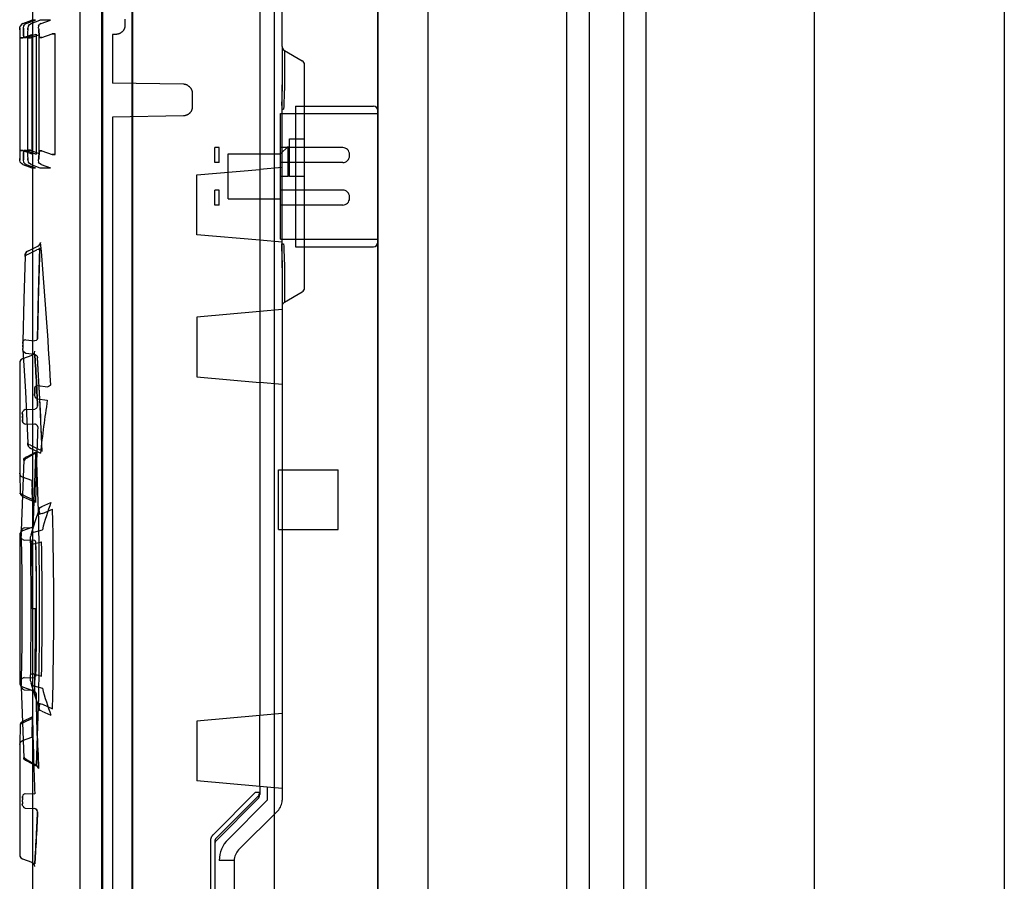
# Paper-space layout 'SUBMITTAL_E2H_2_1' of a CAD drawing. Header units: millimetres. Extents: x 0 to 841, y 0 to 594.
# Tile 42 of 67: x 286 to 294, y 494 to 501. Entities that reach past the tile are written whole.
import ezdxf

# ---------------------------------------------------------------- set-up
doc = ezdxf.new("R2010")
doc.units = ezdxf.units.MM
doc.header["$LTSCALE"] = 46.255
doc.linetypes.add('HIDDEN', pattern=[0.2, 0.1, -0.1])
doc.layers.get('0').update_dxf_attribs({"linetype": 'CONTINUOUS'})
for name, color, linetype in [('002___PRT_ALL_AXES', 7, 'CONTINUOUS'), ('CURVES', 7, 'CONTINUOUS'), ('GEVIND', 7, 'CONTINUOUS'), ('NOTES', 7, 'CONTINUOUS')]:
    doc.layers.add(name, color=color, linetype=linetype)

psp = doc.layouts.new('SUBMITTAL_E2H_2_1')

# ---------------------------------------------------------------- linework, layer by layer
at = {"color": 7, "linetype": 'CONTINUOUS'}
for p, q in [((288.6678, 322.3925), (288.6678, 547.3925)), ((289.0874, 322.3925), (289.0874, 547.3925)), ((290.2444, 547.3925), (290.2444, 322.3925)), ((290.4319, 547.3925), (290.4319, 322.3925)), ((290.7194, 547.3925), (290.7194, 322.3925)), ((290.9069, 547.3925), (290.9069, 322.3925)), ((292.3132, 547.3925), (292.3132, 322.3925)), ((293.9007, 547.3925), (293.9007, 322.3925)), ((286.6132, 547.2988), (286.6132, 322.4863)), ((286.3682, 507.3698), (286.3682, 492.8108)), ((286.6182, 507.3698), (286.6182, 492.8108)), ((287.6807, 505.6588), (287.6807, 495.1032)), ((286.1807, 491.526), (286.1807, 505.2063)), ((285.7027, 500.8832), (285.6898, 500.8753)), ((285.7027, 500.8832), (285.7781, 500.9108)), ((285.7305, 500.8832), (285.7176, 500.8752)), ((285.7305, 500.8832), (285.8074, 500.9108)), ((285.7579, 500.8752), (285.7707, 500.8832)), ((285.7707, 500.8832), (285.8449, 500.9108)), ((285.8074, 500.9108), (285.7781, 500.9108)), ((285.8545, 500.8831), (285.8417, 500.8751)), ((285.9333, 500.9108), (285.8449, 500.9108)), ((285.8545, 500.8831), (285.9333, 500.9108)), ((286.555, 500.921), (286.555, 500.8685)), ((285.6774, 500.8148), (285.6773, 500.7655)), ((285.6776, 500.8326), (285.6774, 500.8148)), ((285.6778, 500.844), (285.6776, 500.8326)), ((285.6776, 500.8326), (285.6778, 500.844)), ((285.6781, 500.848), (285.6778, 500.844)), ((285.6778, 500.844), (285.6781, 500.848)), ((285.6781, 500.848), (285.6811, 500.8629)), ((285.6898, 500.8753), (285.6811, 500.8629)), ((285.7089, 500.8628), (285.7058, 500.848)), ((285.7058, 500.848), (285.7069, 500.844)), ((285.7079, 500.8327), (285.7069, 500.844)), ((285.7069, 500.844), (285.7079, 500.8328)), ((285.7079, 500.8328), (285.7087, 500.8153)), ((285.7087, 500.8153), (285.7079, 500.8327)), ((285.7092, 500.7929), (285.7087, 500.8153)), ((285.7087, 500.8153), (285.7092, 500.7929)), ((285.7089, 500.8628), (285.7176, 500.8752)), ((285.742, 500.8141), (285.7413, 500.7908)), ((285.7431, 500.8323), (285.742, 500.8141)), ((285.7445, 500.8439), (285.7431, 500.8323)), ((285.7431, 500.8323), (285.7445, 500.8439)), ((285.7445, 500.8439), (285.7461, 500.8479)), ((285.7461, 500.8479), (285.7492, 500.8628)), ((285.7492, 500.8628), (285.7579, 500.8752)), ((285.833, 500.8627), (285.83, 500.8478)), ((285.83, 500.8478), (285.8325, 500.8439)), ((285.8325, 500.8439), (285.8347, 500.8328)), ((285.833, 500.8627), (285.8417, 500.8751)), ((285.8364, 500.8157), (285.8347, 500.8328)), ((285.8347, 500.8328), (285.8364, 500.8157)), ((285.8374, 500.7938), (285.8364, 500.8157)), ((285.8364, 500.8157), (285.8374, 500.7938)), ((286.5085, 500.7991), (286.5064, 500.7983)), ((286.5105, 500.8), (286.5085, 500.7991)), ((286.5125, 500.8009), (286.5105, 500.8)), ((286.5145, 500.8019), (286.5125, 500.8009)), ((286.5165, 500.8029), (286.5145, 500.8019)), ((286.5184, 500.804), (286.5165, 500.8029)), ((286.5203, 500.8052), (286.5184, 500.804)), ((286.5221, 500.8064), (286.5203, 500.8052)), ((286.5239, 500.8077), (286.5221, 500.8064)), ((286.5257, 500.809), (286.5239, 500.8077)), ((286.5275, 500.8104), (286.5257, 500.809)), ((286.5292, 500.8118), (286.5275, 500.8104)), ((286.5308, 500.8133), (286.5292, 500.8118)), ((286.5324, 500.8148), (286.5308, 500.8133)), ((286.534, 500.8164), (286.5324, 500.8148)), ((286.5355, 500.818), (286.534, 500.8164)), ((286.537, 500.8197), (286.5355, 500.818)), ((286.5384, 500.8214), (286.537, 500.8197)), ((286.5397, 500.8231), (286.5384, 500.8214)), ((286.5411, 500.8249), (286.5397, 500.8231)), ((286.5423, 500.8267), (286.5411, 500.8249)), ((286.5435, 500.8286), (286.5423, 500.8267)), ((286.5447, 500.8305), (286.5435, 500.8286)), ((286.5458, 500.8324), (286.5447, 500.8305)), ((286.5468, 500.8343), (286.5458, 500.8324)), ((286.5478, 500.8363), (286.5468, 500.8343)), ((286.5487, 500.8383), (286.5478, 500.8363)), ((286.5496, 500.8404), (286.5487, 500.8383)), ((286.5504, 500.8424), (286.5496, 500.8404)), ((286.5511, 500.8445), (286.5504, 500.8424)), ((286.5518, 500.8466), (286.5511, 500.8445)), ((286.5524, 500.8488), (286.5518, 500.8466)), ((286.5529, 500.8509), (286.5524, 500.8488)), ((286.5534, 500.8531), (286.5529, 500.8509)), ((286.5538, 500.8553), (286.5534, 500.8531)), ((286.5542, 500.8574), (286.5538, 500.8553)), ((286.5545, 500.8596), (286.5542, 500.8574)), ((286.5547, 500.8618), (286.5545, 500.8596)), ((286.5549, 500.8641), (286.5547, 500.8618)), ((286.555, 500.8663), (286.5549, 500.8641)), ((286.555, 500.8685), (286.555, 500.8663)), ((285.702, 500.7655), (285.6773, 500.7655)), ((285.6773, 500.7655), (285.702, 500.7655)), ((285.702, 500.7655), (285.7769, 500.7929)), ((285.7093, 500.767), (285.7092, 500.7929)), ((285.7092, 500.7929), (285.7093, 500.767)), ((285.734, 500.767), (285.7093, 500.767)), ((285.7093, 500.767), (285.734, 500.767)), ((285.734, 500.767), (285.8142, 500.7958)), ((285.7656, 500.7638), (285.7409, 500.7638)), ((285.7409, 500.7638), (285.7656, 500.7638)), ((285.7413, 500.7908), (285.741, 500.7638)), ((285.7656, 500.7638), (285.8356, 500.7899)), ((285.7769, 500.7929), (285.7769, 499.7966)), ((285.8142, 500.7958), (285.8142, 499.7938)), ((285.8356, 500.7899), (285.8356, 499.7996)), ((285.8378, 500.7684), (285.8374, 500.7938)), ((285.8374, 500.7938), (285.8378, 500.7684)), ((285.8623, 500.7684), (285.8378, 500.7684)), ((285.8378, 500.7684), (285.8623, 500.7684)), ((285.8623, 500.7684), (285.9482, 500.7986)), ((285.9727, 500.7986), (285.9482, 500.7986)), ((285.9482, 500.7986), (285.9727, 500.7986)), ((285.9727, 499.7909), (285.9727, 500.7986)), ((286.4826, 500.7935), (286.4507, 500.7924)), ((286.4507, 500.7924), (286.4507, 500.387)), ((286.4848, 500.7936), (286.4826, 500.7935)), ((286.4871, 500.7938), (286.4848, 500.7936)), ((286.4893, 500.794), (286.4871, 500.7938)), ((286.4915, 500.7944), (286.4893, 500.794)), ((286.4936, 500.7947), (286.4915, 500.7944)), ((286.4958, 500.7952), (286.4936, 500.7947)), ((286.498, 500.7957), (286.4958, 500.7952)), ((286.5001, 500.7962), (286.498, 500.7957)), ((286.5022, 500.7968), (286.5001, 500.7962)), ((286.5043, 500.7975), (286.5022, 500.7968)), ((286.5064, 500.7983), (286.5043, 500.7975)), ((287.8682, 500.6914), (287.8682, 500.3711)), ((287.8869, 500.6589), (287.8869, 500.3585)), ((287.0438, 500.3766), (286.4507, 500.387)), ((287.046, 500.3766), (287.0438, 500.3766)), ((287.0482, 500.3764), (287.046, 500.3766)), ((287.0504, 500.3762), (287.0482, 500.3764)), ((287.0526, 500.376), (287.0504, 500.3762)), ((287.0548, 500.3757), (287.0526, 500.376)), ((287.0569, 500.3753), (287.0548, 500.3757)), ((287.0591, 500.3748), (287.0569, 500.3753)), ((287.0612, 500.3743), (287.0591, 500.3748)), ((287.0633, 500.3737), (287.0612, 500.3743)), ((287.0654, 500.3731), (287.0633, 500.3737)), ((287.0675, 500.3724), (287.0654, 500.3731)), ((287.0696, 500.3716), (287.0675, 500.3724)), ((287.0716, 500.3708), (287.0696, 500.3716)), ((287.0736, 500.3699), (287.0716, 500.3708)), ((287.0756, 500.369), (287.0736, 500.3699)), ((287.0776, 500.368), (287.0756, 500.369)), ((287.0776, 500.368), (287.0795, 500.3669)), ((287.0795, 500.3669), (287.0814, 500.3658)), ((287.0814, 500.3658), (287.0833, 500.3646)), ((287.0833, 500.3646), (287.0851, 500.3634)), ((287.0851, 500.3634), (287.0869, 500.3621)), ((287.0869, 500.3621), (287.0886, 500.3608)), ((287.0886, 500.3608), (287.0904, 500.3594)), ((287.0904, 500.3594), (287.092, 500.358)), ((287.092, 500.358), (287.0937, 500.3565)), ((287.0937, 500.3565), (287.0952, 500.355)), ((287.0952, 500.355), (287.0968, 500.3534)), ((287.0968, 500.3534), (287.0983, 500.3518)), ((287.0983, 500.3518), (287.0997, 500.3502)), ((287.0997, 500.3502), (287.1011, 500.3485)), ((287.1011, 500.3485), (287.1025, 500.3467)), ((287.1025, 500.3467), (287.1038, 500.345)), ((287.1038, 500.345), (287.105, 500.3431)), ((287.105, 500.3431), (287.1062, 500.3413)), ((287.1062, 500.3413), (287.1073, 500.3394)), ((287.1073, 500.3394), (287.1084, 500.3375)), ((287.1084, 500.3375), (287.1094, 500.3356)), ((287.1094, 500.3356), (287.1104, 500.3336)), ((287.1104, 500.3336), (287.1113, 500.3316)), ((287.1113, 500.3316), (287.1121, 500.3295)), ((287.1121, 500.3295), (287.1129, 500.3275)), ((287.1129, 500.3275), (287.1137, 500.3254)), ((287.1137, 500.3254), (287.1143, 500.3233)), ((287.1143, 500.3233), (287.1149, 500.3212)), ((287.1149, 500.3212), (287.1155, 500.3191)), ((287.1155, 500.3191), (287.116, 500.3169)), ((287.116, 500.3169), (287.1164, 500.3148)), ((287.1164, 500.3148), (287.1167, 500.3126)), ((287.1167, 500.3126), (287.117, 500.3104)), ((287.117, 500.3104), (287.1172, 500.3082)), ((287.1172, 500.3082), (287.1174, 500.306)), ((287.1174, 500.306), (287.1175, 500.3039)), ((287.1175, 500.3039), (287.1175, 500.3017)), ((287.1175, 500.3017), (287.1175, 500.1879)), ((287.1025, 500.1428), (287.1011, 500.1411)), ((287.1038, 500.1446), (287.1025, 500.1428)), ((287.105, 500.1464), (287.1038, 500.1446)), ((287.1062, 500.1482), (287.105, 500.1464)), ((287.1073, 500.1501), (287.1062, 500.1482)), ((287.1084, 500.152), (287.1073, 500.1501)), ((287.1094, 500.154), (287.1084, 500.152)), ((287.1104, 500.1559), (287.1094, 500.154)), ((287.1113, 500.1579), (287.1104, 500.1559)), ((287.1121, 500.16), (287.1113, 500.1579)), ((287.1129, 500.162), (287.1121, 500.16)), ((287.1137, 500.1641), (287.1129, 500.162)), ((287.1143, 500.1662), (287.1137, 500.1641)), ((287.1149, 500.1683), (287.1143, 500.1662)), ((287.1155, 500.1704), (287.1149, 500.1683)), ((287.116, 500.1726), (287.1155, 500.1704)), ((287.1164, 500.1747), (287.116, 500.1726)), ((287.1167, 500.1769), (287.1164, 500.1747)), ((287.117, 500.1791), (287.1167, 500.1769)), ((287.1172, 500.1813), (287.117, 500.1791)), ((287.1174, 500.1835), (287.1172, 500.1813)), ((287.1175, 500.1857), (287.1174, 500.1835)), ((287.1175, 500.1879), (287.1175, 500.1857)), ((287.8635, 500.1698), (287.8809, 500.1698)), ((287.9807, 500.1948), (287.9807, 499.0198)), ((287.0438, 500.1129), (286.4507, 500.1025)), ((286.4507, 500.1025), (286.4507, 493.512)), ((287.046, 500.1129), (287.0438, 500.1129)), ((287.0482, 500.1131), (287.046, 500.1129)), ((287.0504, 500.1133), (287.0482, 500.1131)), ((287.0526, 500.1135), (287.0504, 500.1133)), ((287.0548, 500.1139), (287.0526, 500.1135)), ((287.0569, 500.1143), (287.0548, 500.1139)), ((287.0591, 500.1147), (287.0569, 500.1143)), ((287.0612, 500.1152), (287.0591, 500.1147)), ((287.0633, 500.1158), (287.0612, 500.1152)), ((287.0654, 500.1164), (287.0633, 500.1158)), ((287.0675, 500.1172), (287.0654, 500.1164)), ((287.0696, 500.1179), (287.0675, 500.1172)), ((287.0716, 500.1187), (287.0696, 500.1179)), ((287.0736, 500.1196), (287.0716, 500.1187)), ((287.0756, 500.1206), (287.0736, 500.1196)), ((287.0776, 500.1216), (287.0756, 500.1206)), ((287.0795, 500.1226), (287.0776, 500.1216)), ((287.0814, 500.1237), (287.0795, 500.1226)), ((287.0833, 500.1249), (287.0814, 500.1237)), ((287.0851, 500.1261), (287.0833, 500.1249)), ((287.0869, 500.1274), (287.0851, 500.1261)), ((287.0886, 500.1287), (287.0869, 500.1274)), ((287.0904, 500.1301), (287.0886, 500.1287)), ((287.092, 500.1315), (287.0904, 500.1301)), ((287.0937, 500.133), (287.092, 500.1315)), ((287.0952, 500.1345), (287.0937, 500.133)), ((287.0968, 500.1361), (287.0952, 500.1345)), ((287.0983, 500.1377), (287.0968, 500.1361)), ((287.0997, 500.1394), (287.0983, 500.1377)), ((287.1011, 500.1411), (287.0997, 500.1394)), ((288.6682, 500.1323), (288.6682, 499.0823)), ((287.9307, 499.6073), (287.9307, 499.9198)), ((288.0557, 499.6073), (288.0557, 499.9198)), ((285.6773, 499.824), (285.6774, 499.7747)), ((285.702, 499.824), (285.6773, 499.824)), ((285.6773, 499.824), (285.702, 499.824)), ((285.702, 499.824), (285.7769, 499.7966)), ((285.7092, 499.7966), (285.7093, 499.8225)), ((285.7093, 499.8225), (285.7092, 499.7966)), ((285.734, 499.8225), (285.7093, 499.8225)), ((285.7093, 499.8225), (285.734, 499.8225)), ((285.734, 499.8225), (285.8142, 499.7938)), ((285.7656, 499.8257), (285.7409, 499.8257)), ((285.7409, 499.8257), (285.7656, 499.8257)), ((285.741, 499.8257), (285.7413, 499.7988)), ((285.7656, 499.8257), (285.8356, 499.7996)), ((285.8374, 499.7957), (285.8378, 499.8211)), ((285.8378, 499.8211), (285.8374, 499.7957)), ((285.8623, 499.8211), (285.8378, 499.8211)), ((285.8378, 499.8211), (285.8623, 499.8211)), ((285.8623, 499.8211), (285.9482, 499.7909)), ((287.3057, 499.7223), (287.3057, 499.8473)), ((287.3432, 499.7223), (287.3432, 499.8473)), ((287.8557, 499.7223), (287.8557, 499.8473)), ((287.9182, 499.6073), (287.9182, 499.8573)), ((285.6774, 499.7747), (285.6776, 499.7569)), ((285.6776, 499.7569), (285.6778, 499.7455)), ((285.6778, 499.7455), (285.6776, 499.7569)), ((285.6778, 499.7455), (285.6781, 499.7415)), ((285.6781, 499.7415), (285.6778, 499.7455)), ((285.6811, 499.7267), (285.6781, 499.7415)), ((285.7058, 499.7415), (285.7069, 499.7455)), ((285.7069, 499.7455), (285.7058, 499.7415)), ((285.7058, 499.7415), (285.7089, 499.7267)), ((285.7069, 499.7455), (285.7079, 499.7568)), ((285.7079, 499.7568), (285.7069, 499.7455)), ((285.7079, 499.7568), (285.7087, 499.7742)), ((285.7087, 499.7742), (285.7079, 499.7568)), ((285.7087, 499.7742), (285.7092, 499.7966)), ((285.7092, 499.7966), (285.7087, 499.7742)), ((285.7413, 499.7988), (285.742, 499.7754)), ((285.742, 499.7754), (285.7431, 499.7572)), ((285.7431, 499.7572), (285.7445, 499.7456)), ((285.7445, 499.7456), (285.7431, 499.7572)), ((285.7461, 499.7416), (285.7445, 499.7456)), ((285.7492, 499.7267), (285.7461, 499.7416)), ((285.83, 499.7417), (285.8325, 499.7456)), ((285.8325, 499.7456), (285.83, 499.7417)), ((285.83, 499.7417), (285.833, 499.7268)), ((285.8325, 499.7456), (285.8347, 499.7567)), ((285.8347, 499.7567), (285.8325, 499.7456)), ((285.8347, 499.7567), (285.8364, 499.7738)), ((285.8364, 499.7738), (285.8347, 499.7567)), ((285.8364, 499.7738), (285.8374, 499.7957)), ((285.8374, 499.7957), (285.8364, 499.7738)), ((285.9727, 499.7909), (285.9482, 499.7909)), ((285.9482, 499.7909), (285.9727, 499.7909)), ((287.4182, 499.4198), (287.4182, 499.7948)), ((288.4307, 499.7785), (288.4307, 499.791)), ((285.6811, 499.7267), (285.6898, 499.7142)), ((285.7027, 499.7063), (285.6898, 499.7142)), ((285.7027, 499.7063), (285.7781, 499.6787)), ((285.7176, 499.7143), (285.7089, 499.7267)), ((285.7176, 499.7143), (285.7305, 499.7063)), ((285.7305, 499.7063), (285.8074, 499.6787)), ((285.7579, 499.7143), (285.7492, 499.7267)), ((285.7707, 499.7064), (285.7579, 499.7143)), ((285.7707, 499.7064), (285.8449, 499.6788)), ((285.7781, 499.6787), (285.8074, 499.6787)), ((285.8417, 499.7144), (285.833, 499.7268)), ((285.8545, 499.7065), (285.8417, 499.7144)), ((285.8449, 499.6788), (285.9333, 499.6788)), ((285.8545, 499.7065), (285.9333, 499.6788)), ((287.1557, 499.6198), (287.6807, 499.6657)), ((287.1557, 499.1198), (287.1557, 499.6198)), ((287.8557, 499.3673), (287.8557, 499.6073)), ((287.9182, 499.6073), (287.8557, 499.6073)), ((288.0557, 499.6073), (287.9307, 499.6073)), ((287.3057, 499.3673), (287.3057, 499.4923)), ((287.3432, 499.3673), (287.3432, 499.4923)), ((288.4307, 499.4235), (288.4307, 499.436)), ((287.6807, 499.0738), (287.1557, 499.1198)), ((285.746, 498.9566), (285.8182, 498.9935)), ((285.7494, 498.9856), (285.8266, 499.0254)), ((285.8315, 498.9973), (285.8182, 498.9934)), ((285.8266, 499.0254), (285.8392, 499.0322)), ((285.8315, 498.9973), (285.8402, 499.0037)), ((285.8392, 499.0322), (285.8479, 499.0427)), ((285.8428, 499.0113), (285.8402, 499.0037)), ((285.8402, 499.0037), (285.8428, 499.0113)), ((285.8512, 499.0551), (285.8479, 499.0427)), ((287.8635, 499.0448), (287.8809, 499.0448)), ((285.7218, 498.9511), (285.7213, 498.9387)), ((285.7213, 498.9387), (285.7218, 498.9511)), ((285.7213, 498.9387), (285.724, 498.9463)), ((285.7218, 498.9511), (285.7225, 498.9594)), ((285.7225, 498.9594), (285.7218, 498.9511)), ((285.7232, 498.9631), (285.7225, 498.9594)), ((285.7232, 498.9631), (285.724, 498.962)), ((285.7247, 498.956), (285.724, 498.962)), ((285.724, 498.962), (285.7247, 498.956)), ((285.724, 498.9463), (285.7327, 498.9527)), ((285.7281, 498.9684), (285.7247, 498.9562)), ((285.7367, 498.9788), (285.7281, 498.9684)), ((285.7281, 498.9683), (285.7367, 498.9787)), ((285.7327, 498.9527), (285.746, 498.9566)), ((285.7367, 498.9787), (285.7494, 498.9856)), ((285.7494, 498.9856), (285.7367, 498.9788)), ((287.8682, 498.8435), (287.8682, 498.5231)), ((287.8869, 498.856), (287.8869, 498.5556)), ((287.6807, 498.4782), (287.1557, 498.4323)), ((287.1557, 498.4323), (287.1557, 497.9323)), ((285.8241, 498.2517), (285.8214, 498.2441)), ((285.8214, 498.2441), (285.8241, 498.2517)), ((285.7028, 498.2249), (285.7026, 498.2111)), ((285.7026, 498.2111), (285.7028, 498.2249)), ((285.7026, 498.2111), (285.7026, 498.1968)), ((285.7027, 498.1831), (285.7026, 498.1968)), ((285.7026, 498.1968), (285.7027, 498.1831)), ((285.7027, 498.1831), (285.703, 498.1709)), ((285.7055, 498.2325), (285.7028, 498.2249)), ((285.7034, 498.1612), (285.703, 498.1709)), ((285.7055, 498.2325), (285.7142, 498.2388)), ((285.7275, 498.2427), (285.7142, 498.2388)), ((285.7275, 498.2427), (285.7995, 498.2339)), ((285.8127, 498.2378), (285.7995, 498.2339)), ((285.8127, 498.2378), (285.8214, 498.2441)), ((285.7063, 498.1485), (285.7034, 498.1613)), ((285.7063, 498.1485), (285.715, 498.1379)), ((285.715, 498.1379), (285.7281, 498.1313)), ((285.7281, 498.1313), (285.801, 498.1219)), ((285.801, 498.1219), (285.814, 498.1152)), ((285.814, 498.1152), (285.8227, 498.1046)), ((285.8227, 498.1046), (285.8256, 498.0919)), ((287.1557, 497.9323), (287.6807, 497.8863)), ((285.8018, 497.8282), (285.8012, 497.8422)), ((285.8012, 497.8422), (285.8018, 497.8283)), ((285.8013, 497.842), (285.805, 497.8497)), ((285.805, 497.8495), (285.8013, 497.8419)), ((285.805, 497.8497), (285.8136, 497.856)), ((285.8136, 497.8559), (285.805, 497.8495)), ((285.8258, 497.8604), (285.8136, 497.8559)), ((285.8136, 497.856), (285.8258, 497.8604)), ((285.8258, 497.8604), (285.9105, 497.8494)), ((285.9227, 497.8537), (285.9105, 497.8494)), ((285.9313, 497.86), (285.9227, 497.8537)), ((285.935, 497.8673), (285.9313, 497.86)), ((285.7999, 497.7782), (285.8009, 497.7878)), ((285.8009, 497.7878), (285.7999, 497.7782)), ((285.7999, 497.7782), (285.8033, 497.7657)), ((285.8009, 497.7878), (285.8016, 497.8)), ((285.8016, 497.8), (285.8009, 497.7878)), ((285.8019, 497.8138), (285.8016, 497.8)), ((285.8016, 497.8), (285.8019, 497.8138)), ((285.8018, 497.8283), (285.8019, 497.8138)), ((285.8019, 497.8138), (285.8018, 497.8282)), ((285.8033, 497.7657), (285.8119, 497.7552)), ((285.8244, 497.7481), (285.8119, 497.7552)), ((285.8142, 497.6678), (285.8228, 497.6775)), ((285.8228, 497.6775), (285.8142, 497.6678)), ((285.8228, 497.6775), (285.8261, 497.689)), ((285.8244, 497.7481), (285.9069, 497.7381)), ((285.6979, 497.6316), (285.7012, 497.6433)), ((285.6983, 497.6197), (285.6979, 497.6317)), ((285.6979, 497.6317), (285.6983, 497.6197)), ((285.6983, 497.6197), (285.6986, 497.6054)), ((285.6986, 497.6054), (285.6986, 497.5901)), ((285.6986, 497.5901), (285.6986, 497.6054)), ((285.7099, 497.6531), (285.7012, 497.6433)), ((285.7226, 497.6595), (285.7099, 497.6531)), ((285.7226, 497.6595), (285.8015, 497.6615)), ((285.8142, 497.6678), (285.8015, 497.6615)), ((285.6981, 497.5616), (285.6984, 497.5751)), ((285.6984, 497.5751), (285.6981, 497.5616)), ((285.6981, 497.5616), (285.7014, 497.5513)), ((285.7014, 497.5513), (285.6981, 497.5616)), ((285.6986, 497.5901), (285.6984, 497.5751)), ((285.7014, 497.5513), (285.7101, 497.5426)), ((285.7228, 497.5369), (285.7101, 497.5426)), ((285.7101, 497.5426), (285.7228, 497.5369)), ((285.7228, 497.5369), (285.8019, 497.5397)), ((285.8145, 497.534), (285.8019, 497.5397)), ((285.8019, 497.5397), (285.8145, 497.534)), ((285.8145, 497.534), (285.8232, 497.5253)), ((285.8232, 497.5253), (285.8265, 497.515)), ((285.8265, 497.515), (285.8232, 497.5253)), ((285.743, 497.3812), (285.7436, 497.3698)), ((285.7436, 497.3698), (285.743, 497.3812)), ((285.7455, 497.3728), (285.743, 497.3811)), ((285.7443, 497.3622), (285.7436, 497.3698)), ((285.7436, 497.3698), (285.7443, 497.3622)), ((285.7443, 497.3622), (285.7452, 497.3587)), ((285.7461, 497.3596), (285.7452, 497.3587)), ((285.7542, 497.366), (285.7455, 497.3728)), ((285.7461, 497.3596), (285.7469, 497.3648)), ((285.7469, 497.3648), (285.7461, 497.3596)), ((285.7503, 497.3523), (285.7469, 497.3648)), ((285.7503, 497.3523), (285.7589, 497.3417)), ((285.7676, 497.3619), (285.7542, 497.366)), ((285.7676, 497.3619), (285.8392, 497.3272)), ((285.7356, 497.2634), (285.7224, 497.2579)), ((285.7356, 497.2634), (285.8093, 497.3039)), ((285.7389, 497.2554), (285.8174, 497.2996)), ((285.7589, 497.3417), (285.7715, 497.3347)), ((285.7715, 497.3347), (285.849, 497.2964)), ((285.8392, 497.3272), (285.8525, 497.3231)), ((285.8525, 497.3231), (285.8613, 497.3163)), ((285.8638, 497.308), (285.8613, 497.3163)), ((285.711, 497.2382), (285.7137, 497.249)), ((285.711, 497.2382), (285.7116, 497.2482)), ((285.7116, 497.2482), (285.711, 497.2382)), ((285.7123, 497.2528), (285.7116, 497.2482)), ((285.713, 497.2519), (285.7123, 497.2528)), ((285.713, 497.2519), (285.7137, 497.2457)), ((285.7137, 497.2457), (285.713, 497.2519)), ((285.7224, 497.2579), (285.7137, 497.249)), ((285.7137, 497.2457), (285.7142, 497.2344)), ((285.7176, 497.2431), (285.7142, 497.2344)), ((285.7176, 497.2431), (285.7263, 497.2505)), ((285.7263, 497.2505), (285.7389, 497.2554)), ((285.7764, 497.0647), (285.7792, 496.9616)), ((285.6813, 496.9556), (285.681, 496.9616)), ((285.681, 496.9616), (285.6813, 496.9556)), ((285.681, 496.9616), (285.684, 496.9489)), ((285.6813, 496.9556), (285.6816, 496.9547)), ((285.6818, 496.9591), (285.6816, 496.9547)), ((285.6816, 496.9547), (285.6818, 496.9591)), ((285.6818, 496.9591), (285.6821, 496.9683)), ((285.6853, 496.9579), (285.6821, 496.9683)), ((285.6927, 496.9383), (285.684, 496.9489)), ((285.6939, 496.9491), (285.6853, 496.9579)), ((285.7057, 496.9315), (285.6927, 496.9383)), ((285.7067, 496.9435), (285.6939, 496.9491)), ((285.7067, 496.9435), (285.7834, 496.908)), ((285.7782, 496.9993), (285.7808, 496.8976)), ((285.7057, 496.9315), (285.7808, 496.8976)), ((285.7962, 496.9023), (285.7834, 496.908)), ((285.7834, 496.908), (285.7962, 496.9023)), ((285.8049, 496.8936), (285.7962, 496.9023)), ((285.7962, 496.9023), (285.8049, 496.8936)), ((285.8049, 496.8936), (285.8081, 496.8832)), ((285.8081, 496.8832), (285.8049, 496.8936)), ((285.8601, 496.8502), (285.9364, 496.8836)), ((285.8356, 496.8159), (285.8384, 496.8305)), ((285.8356, 496.8159), (285.8371, 496.8177)), ((285.8371, 496.8177), (285.8385, 496.8148)), ((285.8384, 496.8305), (285.847, 496.8426)), ((285.8385, 496.8148), (285.8397, 496.8076)), ((285.8397, 496.8076), (285.8406, 496.7967)), ((285.8406, 496.7967), (285.8412, 496.7828)), ((285.8451, 496.7861), (285.8412, 496.7831)), ((285.8537, 496.7887), (285.8451, 496.7861)), ((285.847, 496.8426), (285.8601, 496.8502)), ((285.8657, 496.7905), (285.8537, 496.7887)), ((285.8657, 496.7905), (285.9507, 496.8283)), ((285.6893, 496.6331), (285.6892, 496.6182)), ((285.6892, 496.6026), (285.6892, 496.6182)), ((285.6892, 496.6182), (285.6892, 496.6026)), ((285.6893, 496.6331), (285.6895, 496.6461)), ((285.6895, 496.6461), (285.6924, 496.6567)), ((285.6924, 496.6567), (285.7011, 496.6656)), ((285.7142, 496.6711), (285.7011, 496.6656)), ((285.7142, 496.6711), (285.7876, 496.675)), ((285.7714, 496.6171), (285.7685, 496.6026)), ((285.7801, 496.6292), (285.7714, 496.6171)), ((285.7931, 496.6368), (285.7801, 496.6292)), ((285.7931, 496.6368), (285.8654, 496.6563)), ((285.6894, 496.5872), (285.6892, 496.6026)), ((285.6894, 496.5882), (285.6922, 496.5799)), ((285.6922, 496.5799), (285.6894, 496.5879)), ((285.7009, 496.5734), (285.6922, 496.5799)), ((285.7009, 496.5733), (285.714, 496.5692)), ((285.714, 496.5692), (285.7872, 496.5718)), ((285.766, 496.5609), (285.7662, 496.575)), ((285.7661, 496.5458), (285.766, 496.5609)), ((285.7661, 496.546), (285.7684, 496.5425)), ((285.7662, 496.575), (285.7668, 496.5873)), ((285.7668, 496.5873), (285.7676, 496.5967)), ((285.7676, 496.5967), (285.7685, 496.6026)), ((285.7684, 496.5425), (285.7771, 496.5398)), ((285.7771, 496.5398), (285.7907, 496.5382)), ((285.7872, 496.5718), (285.8003, 496.5676)), ((285.7907, 496.5382), (285.8595, 496.5559)), ((285.8003, 496.5676), (285.8091, 496.5608)), ((285.8119, 496.5527), (285.8091, 496.5608)), ((285.8083, 495.9948), (285.7836, 495.9948)), ((285.6894, 495.4024), (285.6892, 495.3869)), ((285.6892, 495.3714), (285.6892, 495.3869)), ((285.6892, 495.3869), (285.6892, 495.3714)), ((285.6893, 495.3564), (285.6892, 495.3714)), ((285.6892, 495.3714), (285.6893, 495.3564)), ((285.6894, 495.4013), (285.6922, 495.4096)), ((285.6922, 495.4096), (285.6894, 495.4017)), ((285.6922, 495.4096), (285.7009, 495.4162)), ((285.714, 495.4203), (285.7009, 495.4162)), ((285.714, 495.4203), (285.7873, 495.4177)), ((285.766, 495.4286), (285.7661, 495.4437)), ((285.7662, 495.4145), (285.766, 495.4286)), ((285.7684, 495.4469), (285.7661, 495.4435)), ((285.7668, 495.4023), (285.7662, 495.4145)), ((285.7676, 495.3928), (285.7668, 495.4023)), ((285.7685, 495.387), (285.7676, 495.3928)), ((285.7771, 495.4497), (285.7684, 495.4469)), ((285.7685, 495.387), (285.7714, 495.3724)), ((285.7714, 495.3724), (285.7801, 495.3603)), ((285.7907, 495.4514), (285.7771, 495.4497)), ((285.7872, 495.4177), (285.8003, 495.4219)), ((285.7907, 495.4514), (285.8595, 495.4336)), ((285.8003, 495.4219), (285.8091, 495.4287)), ((285.8119, 495.4368), (285.809, 495.4287)), ((285.6895, 495.3435), (285.6893, 495.3564)), ((285.6924, 495.3328), (285.6895, 495.3435)), ((285.7011, 495.3239), (285.6924, 495.3328)), ((285.7011, 495.3239), (285.7142, 495.3184)), ((285.7142, 495.3184), (285.7877, 495.3145)), ((285.7801, 495.3603), (285.7931, 495.3527)), ((285.8007, 495.3089), (285.7876, 495.3145)), ((285.7931, 495.3527), (285.8654, 495.3332)), ((285.8007, 495.3089), (285.8094, 495.3001)), ((285.8094, 495.3001), (285.8007, 495.3089)), ((285.8123, 495.2894), (285.8094, 495.3001)), ((285.8094, 495.3001), (285.8123, 495.2894)), ((285.8412, 495.2067), (285.8406, 495.1929)), ((285.8412, 495.2064), (285.8451, 495.2036)), ((285.8384, 495.1591), (285.8356, 495.1737)), ((285.8371, 495.1718), (285.8356, 495.1737)), ((285.8385, 495.1747), (285.8371, 495.1718)), ((285.847, 495.1469), (285.8384, 495.1591)), ((285.8397, 495.1819), (285.8385, 495.1747)), ((285.8406, 495.1929), (285.8397, 495.1819)), ((285.8451, 495.2036), (285.8537, 495.2009)), ((285.8601, 495.1393), (285.847, 495.1469)), ((285.8537, 495.2009), (285.8657, 495.1991)), ((285.8601, 495.1393), (285.9364, 495.106)), ((285.8657, 495.1991), (285.9506, 495.1612)), ((285.684, 495.0406), (285.6927, 495.0513)), ((285.6927, 495.0513), (285.7057, 495.058)), ((285.7067, 495.046), (285.6939, 495.0404)), ((285.7057, 495.058), (285.7808, 495.0919)), ((285.7067, 495.046), (285.7834, 495.0815)), ((285.7808, 495.0919), (285.7764, 494.9246)), ((287.6807, 495.1032), (287.1557, 495.0573)), ((287.1557, 495.0573), (287.1557, 494.5573)), ((285.684, 495.0406), (285.681, 495.0279)), ((285.6813, 495.0339), (285.681, 495.0279)), ((285.6816, 495.0348), (285.6813, 495.0339)), ((285.6816, 495.0348), (285.6818, 495.0305)), ((285.6818, 495.0305), (285.6816, 495.0348)), ((285.6821, 495.0213), (285.6818, 495.0305)), ((285.6821, 495.0213), (285.6853, 495.0316)), ((285.6853, 495.0316), (285.6939, 495.0404)), ((285.7116, 494.7413), (285.711, 494.7513)), ((285.711, 494.7513), (285.7116, 494.7413)), ((285.7137, 494.7406), (285.711, 494.7513)), ((285.7116, 494.7413), (285.7123, 494.7367)), ((285.7123, 494.7367), (285.713, 494.7376)), ((285.713, 494.7376), (285.7137, 494.7439)), ((285.7142, 494.7551), (285.7137, 494.7439)), ((285.7137, 494.7406), (285.7224, 494.7316)), ((285.7142, 494.7551), (285.7176, 494.7464)), ((285.7263, 494.739), (285.7176, 494.7464)), ((285.7224, 494.7316), (285.7356, 494.7261)), ((285.7356, 494.7261), (285.7224, 494.7316)), ((285.7389, 494.7342), (285.7263, 494.739)), ((285.7356, 494.7261), (285.8093, 494.6856)), ((285.7389, 494.7342), (285.8174, 494.69)), ((285.8093, 494.6856), (285.8225, 494.6801)), ((285.8225, 494.6801), (285.8093, 494.6856)), ((285.8225, 494.6801), (285.8312, 494.6712)), ((285.8312, 494.6712), (285.8225, 494.6801)), ((285.8312, 494.6712), (285.8339, 494.6604)), ((287.6807, 494.5113), (287.1557, 494.5573)), ((287.6807, 494.5113), (287.6807, 494.4431)), ((287.7432, 494.5059), (287.7432, 494.3965)), ((287.8682, 494.4949), (287.7432, 494.5059)), ((287.8682, 494.4949), (287.8682, 494.3965)), ((285.7014, 494.4382), (285.6981, 494.4279)), ((285.6984, 494.4144), (285.6981, 494.4279)), ((285.6981, 494.4279), (285.6984, 494.4145)), ((285.6986, 494.3841), (285.6983, 494.3699)), ((285.6984, 494.4145), (285.6986, 494.3994)), ((285.6986, 494.3841), (285.6986, 494.3994)), ((285.7101, 494.4469), (285.7014, 494.4382)), ((285.7101, 494.4469), (285.7228, 494.4526)), ((285.7228, 494.4526), (285.8019, 494.4498)), ((287.6438, 494.4603), (287.2908, 494.1073)), ((287.6697, 494.4338), (287.3167, 494.0807)), ((287.666, 494.4078), (287.3167, 494.0584)), ((287.7432, 494.3965), (287.4164, 494.0698)), ((287.6807, 494.4603), (287.6438, 494.4603)), ((285.6979, 494.3579), (285.6983, 494.3699)), ((285.6983, 494.3699), (285.6979, 494.3579)), ((285.7012, 494.3463), (285.6979, 494.3579)), ((285.7012, 494.3462), (285.7099, 494.3364)), ((285.7099, 494.3364), (285.7226, 494.33)), ((285.7226, 494.33), (285.8015, 494.3281)), ((285.8142, 494.3217), (285.8015, 494.3281)), ((285.8015, 494.3281), (285.8142, 494.3217)), ((285.8228, 494.312), (285.8142, 494.3217)), ((285.8142, 494.3217), (285.8228, 494.312)), ((285.8261, 494.3006), (285.8228, 494.312)), ((287.8316, 494.3081), (287.5048, 493.9814)), ((287.2689, 494.0564), (287.2688, 494.0542)), ((287.269, 494.0586), (287.2689, 494.0564)), ((287.2691, 494.0608), (287.269, 494.0586)), ((287.2693, 494.0629), (287.2691, 494.0608)), ((287.2696, 494.0651), (287.2693, 494.0629)), ((287.27, 494.0672), (287.2696, 494.0651)), ((287.2704, 494.0694), (287.27, 494.0672)), ((287.2709, 494.0715), (287.2704, 494.0694)), ((287.2714, 494.0736), (287.2709, 494.0715)), ((287.272, 494.0757), (287.2714, 494.0736)), ((287.2726, 494.0778), (287.272, 494.0757)), ((287.2734, 494.0799), (287.2726, 494.0778)), ((287.2741, 494.0819), (287.2734, 494.0799)), ((287.275, 494.0839), (287.2741, 494.0819)), ((287.2759, 494.0859), (287.275, 494.0839)), ((287.2768, 494.0879), (287.2759, 494.0859)), ((287.2778, 494.0898), (287.2768, 494.0879)), ((287.2789, 494.0917), (287.2778, 494.0898)), ((287.28, 494.0936), (287.2789, 494.0917)), ((287.2812, 494.0954), (287.28, 494.0936)), ((287.2824, 494.0972), (287.2812, 494.0954)), ((287.2837, 494.099), (287.2824, 494.0972)), ((287.285, 494.1007), (287.2837, 494.099)), ((287.2864, 494.1024), (287.285, 494.1007)), ((287.2878, 494.1041), (287.2864, 494.1024)), ((287.2893, 494.1057), (287.2878, 494.1041)), ((287.2908, 494.1073), (287.2893, 494.1057)), ((287.2688, 494.0542), (287.2688, 492.8903)), ((287.3057, 494.0542), (287.3057, 492.4816)), ((287.4682, 493.893), (287.3432, 493.893))]:
    psp.add_line(p, q, dxfattribs=at)
at = {"color": 6, "linetype": 'CONTINUOUS'}
for p, q in [((285.7823, 507.8756), (285.7823, 491.5514)), ((287.8682, 500.6914), (287.8682, 505.6924)), ((285.6773, 500.7655), (285.6773, 499.824)), ((285.7409, 500.7638), (285.7409, 499.8257)), ((287.8869, 500.6589), (288.0369, 500.5723)), ((288.0557, 499.9198), (288.0557, 500.5399)), ((287.8682, 498.8435), (287.8682, 500.3711)), ((287.9807, 500.1948), (288.6307, 500.1948)), ((288.6682, 500.1323), (288.6682, 500.1573)), ((287.8557, 499.8473), (287.8557, 500.1323)), ((287.8557, 500.1323), (288.6682, 500.1323)), ((287.9307, 499.9198), (288.0557, 499.9198)), ((287.3432, 499.8473), (287.3057, 499.8473)), ((287.8557, 499.7948), (287.9182, 499.8573)), ((288.3744, 499.8473), (287.8557, 499.8473)), ((287.4182, 499.7948), (287.8557, 499.7948)), ((287.3432, 499.7223), (287.3057, 499.7223)), ((287.8682, 499.6821), (287.6807, 499.6657)), ((287.8557, 499.6073), (287.8557, 499.7223)), ((288.3744, 499.7223), (287.8557, 499.7223)), ((288.0557, 498.6747), (288.0557, 499.6073)), ((287.3432, 499.4923), (287.3057, 499.4923)), ((288.3744, 499.4923), (287.8557, 499.4923)), ((287.4182, 499.4198), (287.8557, 499.4198)), ((287.3432, 499.3673), (287.3057, 499.3673)), ((287.8557, 499.0823), (287.8557, 499.3673)), ((288.3744, 499.3673), (287.8557, 499.3673)), ((287.8682, 499.0574), (287.6807, 499.0738)), ((287.8557, 499.0823), (288.6682, 499.0823)), ((288.6682, 499.0823), (288.6682, 499.0573)), ((285.8328, 498.6307), (285.8429, 499.0103)), ((287.9807, 499.0198), (288.6307, 499.0198)), ((285.7213, 498.9398), (285.7114, 498.5828)), ((285.7114, 498.5828), (285.7028, 498.2258)), ((285.8242, 498.2509), (285.8328, 498.6307)), ((287.8869, 498.5556), (288.0369, 498.6422)), ((287.8682, 498.5231), (287.8682, 494.4949)), ((287.8682, 498.4946), (287.6807, 498.4782)), ((285.7763, 498.1108), (285.7007, 498.0832)), ((285.7034, 498.159), (285.7232, 497.8114)), ((285.7896, 498.1191), (285.7764, 498.1108)), ((285.7982, 498.1316), (285.7896, 498.1191)), ((285.801, 498.146), (285.7982, 498.1316)), ((285.8447, 497.7464), (285.8256, 498.0941)), ((285.8447, 497.7469), (285.8256, 498.094)), ((285.6784, 498.0612), (285.676, 498.048)), ((285.676, 498.048), (285.676, 497.129)), ((285.6866, 498.0741), (285.6784, 498.0612)), ((285.7007, 498.0832), (285.6866, 498.0741)), ((287.8682, 497.8699), (287.6807, 497.8863)), ((285.7232, 497.8115), (285.7429, 497.3796)), ((285.8638, 497.3095), (285.8447, 497.7469)), ((285.8638, 497.3094), (285.8447, 497.7464)), ((285.711, 497.2399), (285.699, 496.9436)), ((285.676, 497.1278), (285.681, 496.9606)), ((285.6794, 497.1134), (285.676, 497.1278)), ((285.6881, 497.1015), (285.6794, 497.1134)), ((285.7007, 497.0938), (285.6881, 497.1015)), ((285.7764, 497.0662), (285.7007, 497.0938)), ((285.699, 496.9436), (285.6895, 496.6471)), ((285.8376, 496.8285), (285.8014, 496.7205)), ((285.8014, 496.7205), (285.7697, 496.6124)), ((285.6784, 496.6236), (285.676, 496.6104)), ((285.676, 496.6104), (285.676, 495.3791)), ((285.6865, 496.6364), (285.6784, 496.6236)), ((285.7007, 496.6457), (285.6865, 496.6364)), ((285.7764, 496.6732), (285.7007, 496.6457)), ((285.6894, 496.5872), (285.6931, 496.2925)), ((285.766, 496.5455), (285.7703, 495.995)), ((285.8152, 496.2838), (285.8119, 496.5533)), ((285.8151, 496.2877), (285.8119, 496.5533)), ((285.6929, 496.3127), (285.6943, 496.0086)), ((285.6931, 496.2925), (285.6943, 495.9809)), ((285.8164, 495.9924), (285.8151, 496.2877)), ((285.6943, 495.9809), (285.6929, 495.6769)), ((285.6943, 496.0086), (285.6931, 495.6971)), ((285.7703, 495.995), (285.766, 495.4441)), ((285.8073, 495.7252), (285.8083, 495.9948)), ((285.8073, 495.7264), (285.8083, 495.9948)), ((285.8151, 495.7022), (285.8164, 495.9924)), ((285.8152, 495.7061), (285.8164, 495.9977)), ((285.8047, 495.4928), (285.8073, 495.7264)), ((285.8047, 495.4921), (285.8073, 495.7252)), ((285.8119, 495.4362), (285.8152, 495.7061)), ((285.6931, 495.6971), (285.6893, 495.4023)), ((285.8021, 495.3353), (285.8047, 495.4928)), ((285.8021, 495.3352), (285.8047, 495.4921)), ((285.676, 495.3791), (285.6784, 495.366)), ((285.7697, 495.3771), (285.8014, 495.2691)), ((285.6784, 495.366), (285.6865, 495.3531)), ((285.6865, 495.3531), (285.7007, 495.3438)), ((285.6895, 495.3424), (285.699, 495.046)), ((285.7007, 495.3438), (285.7764, 495.3163)), ((285.7764, 495.3163), (285.7893, 495.3083)), ((285.7893, 495.3083), (285.798, 495.2959)), ((285.798, 495.2959), (285.801, 495.2811)), ((285.801, 495.2804), (285.8021, 495.3353)), ((285.801, 495.2804), (285.8021, 495.3352)), ((285.8217, 494.9761), (285.8123, 495.2904)), ((285.8014, 495.2691), (285.8376, 495.1611)), ((285.699, 495.046), (285.711, 494.7496)), ((287.8682, 495.1196), (287.6807, 495.1032)), ((287.6807, 494.5113), (287.6807, 495.1032)), ((285.681, 495.0289), (285.676, 494.8617)), ((285.8339, 494.662), (285.8217, 494.9761)), ((285.6794, 494.8761), (285.6881, 494.8881)), ((285.6881, 494.8881), (285.7007, 494.8957)), ((285.7007, 494.8957), (285.7763, 494.9233)), ((285.676, 494.8617), (285.6794, 494.8761)), ((285.676, 494.8605), (285.676, 493.9415)), ((287.7432, 494.5059), (287.6807, 494.5113)), ((285.676, 493.9415), (285.6784, 493.9283)), ((285.6784, 493.9283), (285.6866, 493.9154)), ((285.6866, 493.9154), (285.7007, 493.9063)), ((285.7007, 493.9063), (285.7763, 493.8787)), ((287.4682, 493.893), (287.4682, 492.7787)), ((285.7764, 493.8788), (285.7893, 493.8707)), ((285.7893, 493.8707), (285.798, 493.8583)), ((285.798, 493.8583), (285.801, 493.8435))]:
    psp.add_line(p, q, dxfattribs=at)
at = {"color": 7, "linetype": 'CONTINUOUS'}
for centre, radius, start, end in [((287.9057, 500.6914), 0.0375, 180, 240), ((390.6947, 496.051), 104.8936, 178.382742, 178.797802), ((250.5831, 495.9689), 35.4028, 3.07386, 5.00107), ((287.9057, 498.5231), 0.0375, 120, 180), ((250.7416, 495.9895), 35.147, 2.14986, 3.42927), ((250.6738, 495.9861), 35.2148, 2.15152, 3.42813), ((297.6853, 495.9709), 11.9103, 171.46707, 173.61006), ((297.6726, 495.9727), 11.8974, 171.46654, 173.61186), ((320.8391, 496.1786), 35.038, 177.8141, 178.84772), ((320.579, 495.7916), 34.8026, 177.50939, 178.54538), ((320.5699, 495.7918), 34.7934, 177.5092, 178.54547), ((252.0016, 495.9948), 33.8409, 357.7903, 2.20968), ((288.6295, 495.917), 2.8612, 160.25579, 165.02557), ((251.803, 495.9949), 34.1578, 358.60156, 1.3981), ((250.7792, 495.9948), 35.0372, 359.0875, 0.91233), ((250.7847, 495.9948), 35.0316, 359.08736, 0.91253), ((249.891, 495.9948), 35.9729, 359.10614, 0.89378), ((320.8327, 496.1785), 35.0317, 181.45435, 182.48374), ((320.8326, 496.1785), 35.0316, 181.45435, 182.48374), ((288.6295, 496.0725), 2.8612, 194.97439, 199.74416), ((320.3982, 495.7769), 34.6218, 181.1509, 182.19676), ((320.3959, 495.7769), 34.6194, 181.15091, 182.19685), ((287.6307, 494.4431), 0.05, 315, 360), ((287.6432, 494.4603), 0.0375, 315, 360), ((287.7432, 494.3965), 0.125, 315, 360), ((287.3432, 494.0542), 0.0375, 135, 180), ((287.3432, 494.0319), 0.0375, 135, 180), ((287.5932, 493.893), 0.25, 135, 180), ((287.5932, 493.893), 0.125, 135, 180)]:
    psp.add_arc(centre, radius, start, end, dxfattribs=at)
at = {"color": 6, "linetype": 'CONTINUOUS'}
for centre, radius, start, end in [((288.0182, 500.5399), 0.0375, 0, 60), ((288.6307, 500.1573), 0.0375, 0, 90), ((288.3744, 499.791), 0.0563, 359.99986, 90), ((288.3744, 499.7785), 0.0563, 270, 0.00014), ((288.3744, 499.436), 0.0563, 359.99986, 90), ((288.3744, 499.4235), 0.0563, 270, 0.00014), ((288.6307, 499.0573), 0.0375, 270, 360), ((288.0182, 498.6747), 0.0375, 300, 360)]:
    psp.add_arc(centre, radius, start, end, dxfattribs=at)
at = {"color": 7, "linetype": 'CONTINUOUS'}
for points in [[(287.8682, 500.3711), (287.8682, 500.3137), (287.8637, 500.2565), (287.8637, 500.1991)], [(287.8869, 500.3585), (287.8869, 500.2956), (287.8809, 500.2327), (287.8809, 500.1698)], [(287.8635, 499.0448), (287.8635, 498.9776), (287.8682, 498.9106), (287.8682, 498.8435)], [(287.8809, 499.0448), (287.8809, 498.9818), (287.8869, 498.919), (287.8869, 498.856)]]:
    psp.add_open_spline(points, degree=3, dxfattribs=at)
for points, knots in [([(285.8261, 497.689), (285.8222, 497.771), (285.8172, 497.8727), (285.7967, 498.2209), (285.8172, 497.873), (285.8221, 497.7712), (285.8261, 497.689)], [0, 0, 0, 0, 0.287164, 0.499999, 0.711937, 1, 1, 1, 1]), ([(285.7836, 495.9948), (285.7836, 496.0551), (285.7831, 496.1908), (285.7821, 496.3437), (285.7767, 496.6768), (285.7838, 496.2316), (285.7836, 496.1061), (285.7836, 495.9948)], [0, 0, 0, 0, 0.16023, 0.340794, 0.500001, 0.704155, 1, 1, 1, 1]), ([(285.8083, 495.9948), (285.8083, 495.931), (285.8078, 495.7872), (285.8067, 495.6258), (285.8013, 495.2748), (285.8084, 495.745), (285.8083, 495.8773), (285.8083, 495.9948)], [0, 0, 0, 0, 0.160513, 0.341831, 0.500001, 0.704552, 1, 1, 1, 1]), ([(285.8261, 494.3005), (285.822, 494.2146), (285.8169, 494.1112), (285.7962, 493.7606), (285.8172, 494.1155), (285.8221, 494.2185), (285.8261, 494.3006)], [0, 0, 0, 0, 0.295968, 0.499989, 0.717436, 1, 1, 1, 1])]:
    psp.add_open_spline(points, degree=3, knots=knots, dxfattribs=at)
at = {"layer": '002___PRT_ALL_AXES', "color": 7, "linetype": 'CONTINUOUS'}
psp.add_line((288.6694, 322.3925), (288.6694, 547.3925), dxfattribs=at)
at = {"layer": 'CURVES', "color": 4, "linetype": 'CONTINUOUS'}
psp.add_line((286.1807, 491.526), (286.1807, 505.2063), dxfattribs=at)
at = {"layer": 'GEVIND', "color": 8, "linetype": 'HIDDEN'}
for p, q in [((287.8369, 496.6573), (287.8369, 497.1573)), ((287.8369, 497.1573), (288.3369, 497.1573)), ((288.3369, 496.6573), (288.3369, 497.1573)), ((287.8369, 496.6573), (288.3369, 496.6573))]:
    psp.add_line(p, q, dxfattribs=at)
at = {"layer": 'NOTES', "color": 7, "linetype": 'CONTINUOUS'}
for p, q in [((287.8007, 547.2988), (287.8007, 322.4863)), ((286.3632, 470.8275), (286.3632, 505.2063))]:
    psp.add_line(p, q, dxfattribs=at)

doc.saveas('drawing.dxf')
